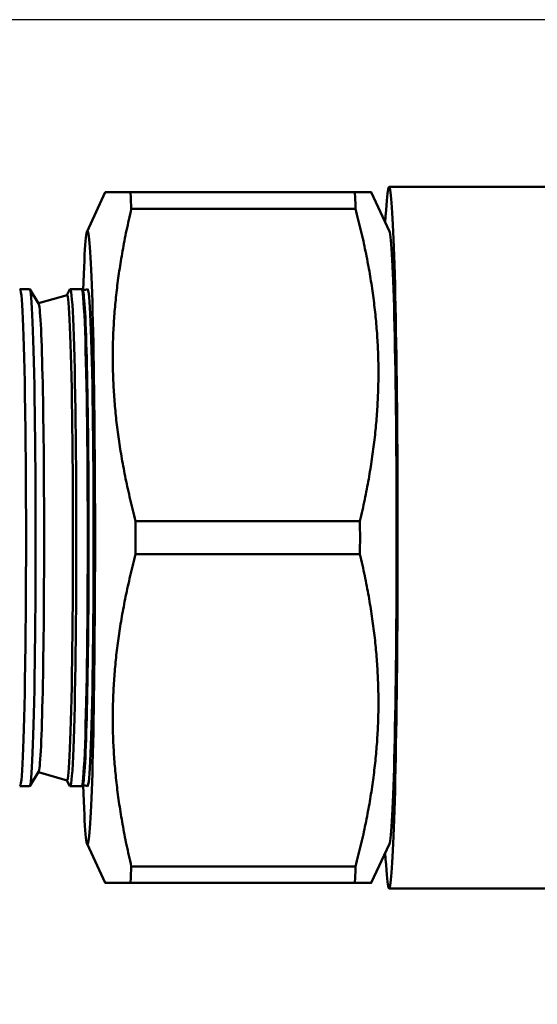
# Model space of a CAD drawing. Header units: inches. Extents: x 0.1 to 33.9, y 0.6 to 21.4.
# Tile 14 of 82: x 11.255 to 11.817, y 10.487 to 11.556. Entities that reach past the tile are written whole.
import ezdxf

# ---------------------------------------------------------------- set-up
doc = ezdxf.new("R2010")
doc.units = ezdxf.units.IN
doc.header["$MEASUREMENT"] = 0
doc.layers.add('Dimension (ANSI)', color=7, linetype='Continuous', lineweight=25)
doc.layers.add('Visible (ANSI)', color=7, linetype='Continuous', lineweight=50)
doc.styles.add('Note Text (ANSI)', font='tahoma.ttf')
doc.dimstyles.new('Default (ANSI)', dxfattribs={"dimtxt": 0.12, "dimasz": 0.098425, "dimexe": 0.125, "dimexo": 0.0625, "dimgap": 0.031496, "dimtad": 0, "dimtih": 1, "dimtoh": 1, "dimrnd": 1e-08, "dimzin": 4, "dimdsep": 46, "dimtxsty": 'Note Text (ANSI)', "dimcen": 0.09, "dimdle": 0.393701, "dimclrd": 256, "dimclre": 256, "dimclrt": 256, "dimadec": 0, "dimazin": 1, "dimtfac": 1, "dimtofl": 0, "dimtmove": 0, "dimatfit": 3, "dimfxl": 1, "dimtolj": 1, "dimtzin": 4, "dimlwd": -1, "dimlwe": -1, "dimarcsym": 0})

# ---------------------------------------------------------------- blocks, each defined once
blk = doc.blocks.new('*D7')
at = {"layer": 'Defpoints', "color": 0, "transparency": 16777216}
for p in [(9.9454, 11.5564), (17.6262, 11.5564), (17.8161, 5.6379)]:
    blk.add_point(p, dxfattribs=at)
at = {"layer": 'Dimension (ANSI)', "transparency": 16777216}
for p, q in [((10.0079, 11.5564), (17.7512, 11.5564)), ((17.6262, 11.4579), (17.6262, 8.6911)), ((17.6262, 5.7363), (17.6262, 8.5031))]:
    blk.add_line(p, q, dxfattribs=at)
for points in [[(17.6098, 11.4579), (17.6426, 11.4579), (17.6262, 11.5564)], [(17.6098, 5.7363), (17.6426, 5.7363), (17.6262, 5.6379)]]:
    blk.add_solid(points, dxfattribs=at)
at = {"layer": 'Dimension (ANSI)', "transparency": 16777216, "insert": (17.4746, 8.6596), "char_height": 0.12, "attachment_point": 1, "style": 'Note Text (ANSI)'}
blk.add_mtext('\\A1;5.92', dxfattribs=at)
blk = doc.blocks.new('*D8')
at = {"layer": 'Defpoints', "color": 0, "transparency": 16777216}
for p in [(9.9454, 11.5564), (18.5, 11.5564), (16.9252, 4.5759)]:
    blk.add_point(p, dxfattribs=at)
at = {"layer": 'Dimension (ANSI)', "transparency": 16777216}
for p, q in [((10.0079, 11.5564), (18.625, 11.5564)), ((18.5, 11.4579), (18.5, 8.1604)), ((18.5, 4.6743), (18.5, 7.9719)), ((16.9877, 4.5759), (18.625, 4.5759))]:
    blk.add_line(p, q, dxfattribs=at)
for points in [[(18.4836, 11.4579), (18.5164, 11.4579), (18.5, 11.5564)], [(18.4836, 4.6743), (18.5164, 4.6743), (18.5, 4.5759)]]:
    blk.add_solid(points, dxfattribs=at)
at = {"layer": 'Dimension (ANSI)', "transparency": 16777216, "insert": (18.3463, 8.1289), "char_height": 0.12, "attachment_point": 1, "style": 'Note Text (ANSI)'}
blk.add_mtext('\\A1;6.98', dxfattribs=at)

msp = doc.modelspace()

# ---------------------------------------------------------------- linework, layer by layer
at = {"layer": 'Visible (ANSI)'}
for p, q in [((11.3284, 11.3264), (11.3481, 11.3689)), ((11.6192, 11.3689), (11.3755, 11.3689)), ((11.6568, 11.3264), (11.637, 11.3689)), ((11.6563, 11.3748), (11.9112, 11.3748)), ((11.3763, 11.3509), (11.6199, 11.3509)), ((11.2658, 11.2639), (11.2554, 11.2639)), ((11.2756, 11.2483), (11.2661, 11.2637)), ((11.3064, 11.2574), (11.3097, 11.2636)), ((11.3224, 11.2639), (11.31, 11.2639)), ((11.3236, 11.2621), (11.3226, 11.2637)), ((11.3235, 11.2623), (11.3287, 11.2639)), ((11.2755, 11.2485), (11.3065, 11.2574)), ((11.6247, 11.0119), (11.381, 11.0119)), ((11.381, 10.9759), (11.6247, 10.9759)), ((11.2756, 10.7395), (11.2661, 10.7241)), ((11.2755, 10.7393), (11.3065, 10.7303)), ((11.3064, 10.7303), (11.3097, 10.7242)), ((11.3236, 10.7256), (11.3226, 10.7241)), ((11.3235, 10.7254), (11.3287, 10.7239)), ((11.2658, 10.7239), (11.2554, 10.7239)), ((11.3224, 10.7239), (11.31, 10.7239)), ((11.3284, 10.6613), (11.3481, 10.6189)), ((11.6568, 10.6613), (11.637, 10.6189)), ((11.6199, 10.6369), (11.3763, 10.6369)), ((11.3755, 10.6189), (11.6192, 10.6189)), ((11.6563, 10.6129), (11.9112, 10.6129))]:
    msp.add_line(p, q, dxfattribs=at)
for centre, major_axis, start_param, end_param in [((11.6563, 10.9939), (0, 0.3809), 2.686875, 6.737903), ((11.3707, 10.9939), (0, 0.423), 5.717062, 5.802111), ((11.6144, 10.9939), (0, 0.423), 5.717062, 5.802111), ((11.3288, 10.9939), (0, -0.333), 5.650833, 10.05713), ((11.6563, 10.9939), (0, -0.333), 0.052343, 3.08925), ((11.2554, 10.9939), (0, 0.27), 3.096096, 6.328682), ((11.2658, 10.9939), (0, -0.27), 0, 3.141593), ((11.31, 10.9939), (0, 0.27), 3.096096, 6.328682), ((11.3224, 10.9939), (0, -0.27), 0, 3.141593), ((11.3234, 10.9939), (0, 0.2684), 3.180966, 6.243812), ((11.3288, 10.9939), (0, 0.27), 3.134554, 6.290224), ((11.3065, 10.9939), (0, -0.2636), 6.276146, 9.431817), ((11.2754, 10.9939), (0, 0.2546), 3.180966, 6.243812), ((11.3707, 10.9939), (0, 0.423), 4.669865, 4.754913), ((11.6144, 10.9939), (0, 0.423), 4.669865, 4.754913), ((11.3707, 10.9939), (0, 0.423), 3.622667, 3.707716), ((11.6144, 10.9939), (0, 0.423), 3.622667, 3.707716)]:
    msp.add_ellipse(centre, major_axis=major_axis, ratio=0.024389, start_param=start_param, end_param=end_param, dxfattribs=at)
for points, weights in [([(11.3755, 11.3689), (11.3481, 11.3689), (11.3481, 11.3689)], [1.82101274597, 1.95002958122, 1.93626065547]), ([(11.637, 11.3689), (11.637, 11.3689), (11.6192, 11.3689)], [1.99289375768, 1.98145527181, 1.87427499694]), ([(11.3763, 11.3509), (11.3364, 11.1814), (11.381, 11.0119)], [1.82094922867, 2.05409240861, 1.82094922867]), ([(11.6199, 11.3509), (11.6645, 11.1814), (11.6247, 11.0119)], [1.87427499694, 2.11424568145, 1.87427499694]), ([(11.3763, 10.6369), (11.3364, 10.8064), (11.381, 10.9759)], [1.82101274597, 2.05416405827, 1.82101274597]), ([(11.6247, 10.9759), (11.6645, 10.8064), (11.6199, 10.6369)], [1.87427499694, 2.11424568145, 1.87427499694]), ([(11.3481, 10.6189), (11.3481, 10.6189), (11.3755, 10.6189)], [1.93626065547, 1.95002958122, 1.82101274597]), ([(11.6192, 10.6189), (11.637, 10.6189), (11.637, 10.6189)], [1.87427499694, 1.98145527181, 1.99289375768])]:
    msp.add_rational_spline(points, weights, degree=2, dxfattribs=at)

# ---------------------------------------------------------------- dimensions: what is measured, and where the dimension line sits
at = {"layer": 'Dimension (ANSI)'}
for base, p1, override, picture, middle in [((17.6262, 11.5564), (17.8161, 5.6379), {"dimgap": 0.031496, "dimdec": 2, "dimse1": 1, "dimtol": 0, "dimlim": 0, "dimtp": 0, "dimtm": 0, "dimtdec": 2, "dimatfit": 1}, '*D7', (17.6262, 8.5971)), ((18.5, 11.5564), (16.9252, 4.5759), {"dimgap": 0.031496, "dimdec": 2, "dimtol": 0, "dimlim": 0, "dimtp": 0, "dimtm": 0, "dimtdec": 2, "dimatfit": 1}, '*D8', (18.5, 8.0661))]:
    dim = msp.add_linear_dim(base=base, p1=p1, p2=(9.9454, 11.5564), angle=90, dimstyle='Default (ANSI)', override=override, dxfattribs=at)
    dim.commit()
    dim.dimension.update_dxf_attribs({"geometry": picture, "text_midpoint": middle, "dimtype": 160})

doc.saveas('drawing.dxf')
